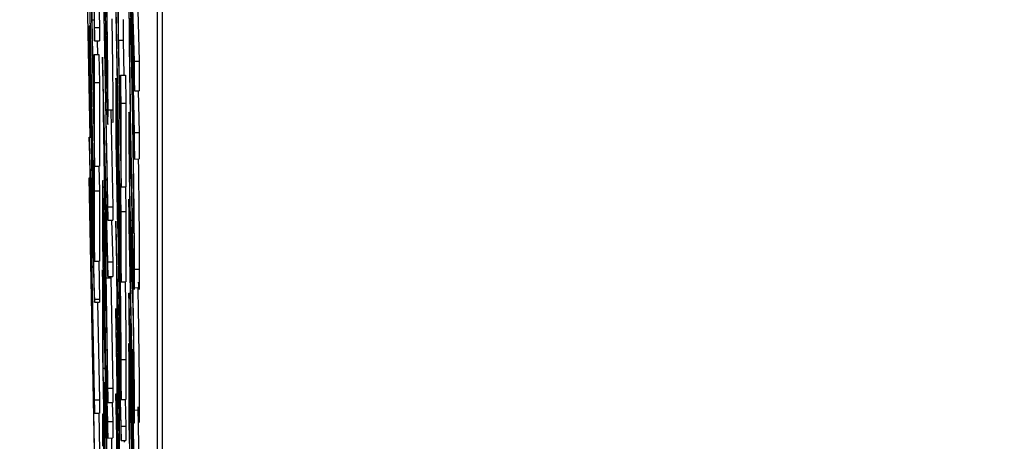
# Model space of a CAD drawing. Header units: inches. Extents: x 0.6 to 33.8, y 0 to 21.7.
# Tile 108 of 204: x 18.589 to 18.6405, y 15.5875 to 15.6096. Entities that reach past the tile are written whole.
import ezdxf

# ---------------------------------------------------------------- set-up
doc = ezdxf.new("R2010")
doc.units = ezdxf.units.IN
doc.header["$MEASUREMENT"] = 0
doc.layers.add('FORMAT', color=7, linetype='Continuous')
doc.styles.add('SLDTEXTSTYLE3', font='TXT', dxfattribs={"width": 0.75})
doc.dimstyles.new('SLDDIMSTYLE0', dxfattribs={"dimtxt": 0.125, "dimasz": 0.13, "dimexe": 0, "dimexo": 0.0625, "dimgap": 0.03125, "dimtad": 0, "dimtih": 1, "dimtoh": 1, "dimdec": 1, "dimlfac": 4, "dimrnd": 1e-09, "dimzin": 12, "dimdsep": 46, "dimtxsty": 'SLDTEXTSTYLE3', "dimsah": 1, "dimcen": 0.09, "dimadec": 0, "dimazin": 3, "dimtfac": 1, "dimtdec": 1, "dimtofl": 0, "dimtmove": 0, "dimatfit": 3, "dimfxl": 0, "dimfrac": 2, "dimtolj": 1, "dimtzin": 12, "dimarcsym": 0})

# ---------------------------------------------------------------- blocks, each defined once
blk = doc.blocks.new('_D_4')
at = {"layer": 'FORMAT'}
for p, q in [((18.227715, 18.179528), (18.189629, 18.179528)), ((18.189629, 18.179528), (18.189629, 17.981091)), ((18.504798, 18.179528), (18.542884, 18.179528)), ((18.542884, 18.179528), (18.542884, 17.981091)), ((16.933731, 9.612484), (16.933731, 18.124493)), ((19.798783, 17.39011), (19.798783, 18.124493)), ((16.933731, 17.999493), (18.08, 17.999493)), ((19.798783, 17.999493), (18.652514, 17.999493)), ((18.189629, 17.981091), (18.227715, 17.981091)), ((18.542884, 17.981091), (18.504798, 17.981091))]:
    blk.add_line(p, q, dxfattribs=at)
for points in [[(16.933731, 17.999493), (17.063731, 17.979493), (17.063731, 18.019493)], [(19.798783, 17.999493), (19.668783, 18.019493), (19.668783, 17.979493)]]:
    blk.add_solid(points, dxfattribs=at)
at = {"layer": 'FORMAT', "char_height": 0.125, "attachment_point": 1, "style": 'SLDTEXTSTYLE3'}
for s, insert in [('291', (18.227715, 18.142224)), ('11.5', (18.204625, 17.955202))]:
    blk.add_mtext(s, dxfattribs=dict(at, insert=insert))

msp = doc.modelspace()

# ---------------------------------------------------------------- linework, layer by layer
at = {"color": 7, "linetype": 'Continuous'}
for p, q in [((18.590595, 15.709798), (18.592707, 15.603429)), ((18.596243, 15.437254), (18.596243, 15.69701)), ((18.596493, 15.437258), (18.596493, 15.697014)), ((18.592958, 15.609156), (18.592704, 15.621975)), ((18.592704, 15.62128), (18.592958, 15.608461)), ((18.593535, 15.609083), (18.593366, 15.617641)), ((18.593366, 15.616946), (18.593537, 15.608319)), ((18.594747, 15.616569), (18.595031, 15.602286)), ((18.592675, 15.616191), (18.592958, 15.601908)), ((18.593092, 15.615017), (18.593208, 15.60916)), ((18.594056, 15.615119), (18.59434, 15.600836)), ((18.59282, 15.609562), (18.59282, 15.613235)), ((18.593649, 15.599783), (18.593395, 15.612602)), ((18.594202, 15.608489), (18.594202, 15.612163)), ((18.592929, 15.599103), (18.592675, 15.611922)), ((18.593395, 15.611906), (18.593649, 15.599088)), ((18.595031, 15.607399), (18.594901, 15.61213)), ((18.592675, 15.611227), (18.592958, 15.596943)), ((18.594311, 15.598031), (18.594056, 15.610849)), ((18.595187, 15.610827), (18.595281, 15.607403)), ((18.594056, 15.610154), (18.59434, 15.595871)), ((18.594907, 15.610374), (18.595031, 15.605854)), ((18.594452, 15.609575), (18.594452, 15.608493)), ((18.595031, 15.603676), (18.594907, 15.609902)), ((18.592675, 15.609241), (18.592714, 15.609241)), ((18.592958, 15.594957), (18.592675, 15.609241)), ((18.592675, 15.609241), (18.592675, 15.608546)), ((18.59282, 15.609562), (18.592936, 15.609563)), ((18.592929, 15.604068), (18.59282, 15.609562)), ((18.592958, 15.609156), (18.593208, 15.60916)), ((18.592958, 15.608461), (18.592958, 15.609156)), ((18.593208, 15.60916), (18.593208, 15.608465)), ((18.592675, 15.608546), (18.592898, 15.597304)), ((18.592958, 15.608461), (18.593208, 15.608465)), ((18.593092, 15.608463), (18.593106, 15.607745)), ((18.594202, 15.608489), (18.594452, 15.608493)), ((18.594311, 15.602996), (18.594202, 15.608489)), ((18.594452, 15.608493), (18.594488, 15.606672)), ((18.592929, 15.607742), (18.593179, 15.607746)), ((18.592929, 15.607742), (18.592929, 15.604068)), ((18.592958, 15.606277), (18.592929, 15.607742)), ((18.593179, 15.607746), (18.593208, 15.606281)), ((18.593649, 15.596904), (18.593366, 15.607612)), ((18.593366, 15.607612), (18.593366, 15.607513)), ((18.593366, 15.607513), (18.593649, 15.589556)), ((18.59489, 15.607994), (18.594917, 15.607995)), ((18.595031, 15.607399), (18.595281, 15.607403)), ((18.595031, 15.605854), (18.595031, 15.607399)), ((18.595281, 15.607403), (18.595281, 15.605858)), ((18.594311, 15.60667), (18.594561, 15.606674)), ((18.59434, 15.605205), (18.594311, 15.60667)), ((18.594311, 15.60667), (18.594311, 15.602996)), ((18.594561, 15.606674), (18.59459, 15.605209)), ((18.592958, 15.606277), (18.593208, 15.606281)), ((18.592958, 15.601908), (18.592958, 15.606277)), ((18.593208, 15.606281), (18.593208, 15.601912)), ((18.594056, 15.605509), (18.594056, 15.603998)), ((18.595031, 15.605854), (18.595281, 15.605858)), ((18.595237, 15.605857), (18.595281, 15.60368)), ((18.59434, 15.605205), (18.59459, 15.605209)), ((18.59434, 15.600836), (18.59434, 15.605205)), ((18.59459, 15.605209), (18.59459, 15.60084)), ((18.593529, 15.597912), (18.593421, 15.604771)), ((18.593421, 15.604771), (18.593529, 15.60068)), ((18.593656, 15.604855), (18.593906, 15.604859)), ((18.593799, 15.604812), (18.593899, 15.599787)), ((18.594127, 15.604431), (18.59417, 15.604431)), ((18.594056, 15.603998), (18.59434, 15.589715)), ((18.594085, 15.603228), (18.594085, 15.604172)), ((18.59482, 15.601243), (18.594785, 15.604036)), ((18.592675, 15.603429), (18.592776, 15.60343)), ((18.592675, 15.603429), (18.592675, 15.603283)), ((18.592898, 15.597304), (18.592675, 15.603429)), ((18.595031, 15.603676), (18.595281, 15.60368)), ((18.595031, 15.602286), (18.595031, 15.603676)), ((18.595281, 15.60368), (18.595281, 15.602289)), ((18.592675, 15.603283), (18.592958, 15.589)), ((18.594176, 15.59865), (18.594085, 15.603228)), ((18.592929, 15.602082), (18.592955, 15.602082)), ((18.592958, 15.600617), (18.592929, 15.602082)), ((18.592929, 15.602082), (18.592929, 15.599103)), ((18.592958, 15.601908), (18.593208, 15.601912)), ((18.593183, 15.601911), (18.593208, 15.600621)), ((18.595031, 15.602286), (18.595281, 15.602289)), ((18.592675, 15.601297), (18.592714, 15.601298)), ((18.592675, 15.601297), (18.592675, 15.600602)), ((18.592958, 15.587014), (18.592675, 15.601297)), ((18.592736, 15.600911), (18.592958, 15.594799)), ((18.592958, 15.589695), (18.592736, 15.600911)), ((18.594311, 15.60101), (18.594311, 15.598031)), ((18.59434, 15.599545), (18.594311, 15.60101)), ((18.594311, 15.60101), (18.594336, 15.60101)), ((18.59434, 15.600836), (18.59459, 15.60084)), ((18.594564, 15.600839), (18.59459, 15.599549)), ((18.592675, 15.600602), (18.592958, 15.586319)), ((18.592958, 15.600617), (18.593208, 15.600621)), ((18.592958, 15.596943), (18.592958, 15.600617)), ((18.593208, 15.600621), (18.593208, 15.596947)), ((18.593529, 15.60068), (18.593529, 15.597912)), ((18.594747, 15.600185), (18.594747, 15.598795)), ((18.595031, 15.585902), (18.594747, 15.600185)), ((18.593366, 15.599431), (18.593366, 15.597881)), ((18.593558, 15.599581), (18.593649, 15.596148)), ((18.593558, 15.59607), (18.593558, 15.599581)), ((18.593649, 15.599783), (18.593899, 15.599787)), ((18.593649, 15.599088), (18.593649, 15.599783)), ((18.593899, 15.599787), (18.593899, 15.599092)), ((18.59434, 15.599545), (18.59459, 15.599549)), ((18.59434, 15.595871), (18.59434, 15.599545)), ((18.59459, 15.599549), (18.59459, 15.595875)), ((18.593441, 15.598927), (18.593501, 15.598928)), ((18.593649, 15.599088), (18.593899, 15.599092)), ((18.593841, 15.599091), (18.593899, 15.596907)), ((18.59434, 15.588325), (18.594056, 15.599033)), ((18.594056, 15.599033), (18.594056, 15.598934)), ((18.594056, 15.598934), (18.59434, 15.580977)), ((18.594176, 15.599117), (18.594176, 15.59865)), ((18.594747, 15.598795), (18.594934, 15.589396)), ((18.593395, 15.597111), (18.593395, 15.598564)), ((18.594259, 15.598337), (18.594291, 15.598337)), ((18.593366, 15.597881), (18.593649, 15.583598)), ((18.594892, 15.598035), (18.594933, 15.598035)), ((18.594205, 15.597185), (18.594205, 15.597646)), ((18.592958, 15.596943), (18.593208, 15.596947)), ((18.593169, 15.596946), (18.593208, 15.594961)), ((18.593489, 15.59235), (18.593395, 15.597111)), ((18.593649, 15.596904), (18.593899, 15.596907)), ((18.593649, 15.596148), (18.593649, 15.596904)), ((18.593899, 15.596907), (18.593899, 15.596152)), ((18.594311, 15.591875), (18.594205, 15.597185)), ((18.593366, 15.596491), (18.593366, 15.592122)), ((18.593395, 15.595026), (18.593366, 15.596491)), ((18.595038, 15.596534), (18.595288, 15.596538)), ((18.593558, 15.59607), (18.593808, 15.596074)), ((18.593649, 15.590314), (18.593558, 15.59607)), ((18.593649, 15.596148), (18.593899, 15.596152)), ((18.593808, 15.59615), (18.593808, 15.596074)), ((18.593808, 15.596074), (18.593899, 15.590318)), ((18.59422, 15.589333), (18.594112, 15.596192)), ((18.594112, 15.596192), (18.59422, 15.592101)), ((18.59434, 15.595871), (18.59459, 15.595875)), ((18.594747, 15.595281), (18.594817, 15.595282)), ((18.594747, 15.595281), (18.594747, 15.594029)), ((18.594934, 15.589396), (18.594747, 15.595281)), ((18.594957, 15.595559), (18.595029, 15.59556)), ((18.59503, 15.59556), (18.595207, 15.595563)), ((18.592958, 15.594957), (18.593208, 15.594961)), ((18.592958, 15.594799), (18.592958, 15.594957)), ((18.592958, 15.594799), (18.593208, 15.594803)), ((18.593107, 15.594801), (18.593208, 15.589698)), ((18.593208, 15.594961), (18.593208, 15.594803)), ((18.593395, 15.591352), (18.593395, 15.595026)), ((18.59434, 15.578094), (18.594056, 15.594466)), ((18.594056, 15.594466), (18.594056, 15.593755)), ((18.59349, 15.593748), (18.593489, 15.59235)), ((18.594056, 15.593755), (18.594263, 15.581828)), ((18.594747, 15.594029), (18.595031, 15.579746)), ((18.594311, 15.592865), (18.594311, 15.591875)), ((18.594747, 15.592639), (18.594747, 15.588469)), ((18.594798, 15.590075), (18.594747, 15.592639)), ((18.594747, 15.592639), (18.594775, 15.592639)), ((18.593366, 15.592122), (18.593649, 15.577839)), ((18.593518, 15.59231), (18.593606, 15.592311)), ((18.593649, 15.588563), (18.593518, 15.59231)), ((18.59422, 15.592101), (18.59422, 15.589333)), ((18.594951, 15.592345), (18.594978, 15.589769)), ((18.59434, 15.591809), (18.59459, 15.591813)), ((18.59434, 15.589715), (18.59434, 15.591809)), ((18.59459, 15.591813), (18.59459, 15.589719)), ((18.593395, 15.591352), (18.593495, 15.591354)), ((18.593482, 15.586957), (18.593395, 15.591352)), ((18.593518, 15.59145), (18.593649, 15.587703)), ((18.593518, 15.590885), (18.593518, 15.59145)), ((18.593482, 15.590631), (18.593509, 15.590632)), ((18.593482, 15.590631), (18.593482, 15.586957)), ((18.593511, 15.589166), (18.593482, 15.590631)), ((18.593518, 15.590885), (18.593538, 15.590886)), ((18.593649, 15.584293), (18.593518, 15.590885)), ((18.594249, 15.591002), (18.59434, 15.587569)), ((18.594249, 15.587491), (18.594249, 15.591002)), ((18.593649, 15.590314), (18.593899, 15.590318)), ((18.593649, 15.589556), (18.593649, 15.590314)), ((18.593899, 15.590318), (18.593899, 15.58956)), ((18.594798, 15.590075), (18.594826, 15.590076)), ((18.594798, 15.587295), (18.594798, 15.590075)), ((18.594845, 15.590506), (18.595031, 15.584641)), ((18.595031, 15.581136), (18.594845, 15.590506)), ((18.592958, 15.589695), (18.593208, 15.589698)), ((18.592958, 15.589), (18.592958, 15.589695)), ((18.593208, 15.589698), (18.593208, 15.589003)), ((18.593649, 15.589556), (18.593899, 15.58956)), ((18.593864, 15.589559), (18.593899, 15.588567)), ((18.594056, 15.590019), (18.594121, 15.59002)), ((18.594056, 15.590019), (18.594056, 15.589918)), ((18.594263, 15.581828), (18.594056, 15.590019)), ((18.594056, 15.589918), (18.594264, 15.577189)), ((18.59434, 15.589715), (18.59459, 15.589719)), ((18.594553, 15.589718), (18.59459, 15.588328)), ((18.593511, 15.589166), (18.593539, 15.589167)), ((18.593511, 15.585493), (18.593511, 15.589166)), ((18.595038, 15.589168), (18.595288, 15.589172)), ((18.595213, 15.589329), (18.595281, 15.585906)), ((18.592958, 15.589), (18.593208, 15.589003)), ((18.593169, 15.589003), (18.593208, 15.587017)), ((18.593649, 15.588563), (18.593899, 15.588567)), ((18.593649, 15.587703), (18.593649, 15.588563)), ((18.593899, 15.588567), (18.593899, 15.587707)), ((18.59434, 15.588325), (18.59459, 15.588328)), ((18.59434, 15.587569), (18.59434, 15.588325)), ((18.59459, 15.588328), (18.59459, 15.587573)), ((18.594747, 15.588469), (18.595031, 15.574185)), ((18.593649, 15.587703), (18.593899, 15.587707)), ((18.593831, 15.587706), (18.593899, 15.584297)), ((18.59434, 15.587569), (18.59459, 15.587573)), ((18.594499, 15.587571), (18.594499, 15.587495))]:
    msp.add_line(p, q, dxfattribs=at)
for points, knots in [([(18.593656, 15.604855), (18.593655, 15.605188), (18.593654, 15.605855), (18.593636, 15.607495), (18.593599, 15.610136), (18.593562, 15.611986), (18.593537, 15.613284)], [0, 0, 0, 0, 0.1869521, 0.3736827, 0.5605195, 1, 1, 1, 1]), ([(18.59489, 15.607994), (18.594868, 15.609031), (18.594824, 15.611104), (18.594775, 15.612467), (18.594745, 15.612708), (18.594741, 15.611929), (18.59474, 15.611539)], [0, 0, 0, 0, 0.279668, 0.559426, 0.779691, 1, 1, 1, 1]), ([(18.59474, 15.611539), (18.594743, 15.610802), (18.594748, 15.609328), (18.594788, 15.605987), (18.594837, 15.602722), (18.594872, 15.600907), (18.594889, 15.6)], [0, 0, 0, 0, 0.279509, 0.559161, 0.779576, 1, 1, 1, 1]), ([(18.593579, 15.610361), (18.593587, 15.609915), (18.593602, 15.609024), (18.593617, 15.607805), (18.593626, 15.606864), (18.593627, 15.606475), (18.593627, 15.606281)], [0, 0, 0, 0, 0.2799558, 0.559456, 0.7797406, 1, 1, 1, 1]), ([(18.593853, 15.609616), (18.593861, 15.609126), (18.593881, 15.607931), (18.593902, 15.606076), (18.593905, 15.605264), (18.593906, 15.604859)], [0, 0, 0, 0, 0.258231, 0.629157, 1, 1, 1, 1]), ([(18.594791, 15.608954), (18.594792, 15.609262), (18.594796, 15.609877), (18.594823, 15.609376), (18.594855, 15.60827), (18.594878, 15.607183), (18.594889, 15.606638)], [0, 0, 0, 0, 0.279536, 0.55925, 0.779504, 1, 1, 1, 1]), ([(18.593573, 15.607214), (18.593566, 15.607557), (18.593554, 15.608169), (18.593541, 15.608804), (18.593535, 15.609083)], [0, 0, 0, 0, 0.559876, 1, 1, 1, 1]), ([(18.59489, 15.601356), (18.594875, 15.602123), (18.594846, 15.603657), (18.594813, 15.606009), (18.594794, 15.607879), (18.594792, 15.608596), (18.594791, 15.608954)], [0, 0, 0, 0, 0.279934, 0.559393, 0.779573, 1, 1, 1, 1]), ([(18.593537, 15.608319), (18.593548, 15.607751), (18.593568, 15.606738), (18.593588, 15.605842), (18.593597, 15.605447)], [0, 0, 0, 0, 0.56039, 1, 1, 1, 1]), ([(18.595038, 15.596534), (18.595035, 15.597257), (18.59503, 15.598704), (18.59499, 15.602055), (18.594941, 15.605296), (18.594907, 15.607095), (18.59489, 15.607994)], [0, 0, 0, 0, 0.279501, 0.559241, 0.779517, 1, 1, 1, 1]), ([(18.593627, 15.606281), (18.593626, 15.606097), (18.593624, 15.605728), (18.593612, 15.605743), (18.593594, 15.606296), (18.59358, 15.606908), (18.593573, 15.607214)], [0, 0, 0, 0, 0.279985, 0.560094, 0.779635, 1, 1, 1, 1]), ([(18.594127, 15.604431), (18.594114, 15.604995), (18.59409, 15.606123), (18.594058, 15.606825), (18.594057, 15.606009), (18.594056, 15.605509)], [0, 0, 0, 0, 0.280082, 0.559527, 1, 1, 1, 1]), ([(18.594889, 15.606638), (18.594903, 15.605876), (18.594932, 15.604351), (18.594964, 15.602032), (18.594984, 15.600165), (18.594986, 15.599451), (18.594987, 15.599093)], [0, 0, 0, 0, 0.279792, 0.559446, 0.77965, 1, 1, 1, 1]), ([(18.593597, 15.605447), (18.593606, 15.605063), (18.593626, 15.604295), (18.593651, 15.603901), (18.593654, 15.604493), (18.593656, 15.604855)], [0, 0, 0, 0, 0.2803926, 0.5609999, 1, 1, 1, 1]), ([(18.593906, 15.604859), (18.593906, 15.604566), (18.593906, 15.604185), (18.593899, 15.604193), (18.593898, 15.604195)], [0, 0, 0, 0, 0.768335, 1, 1, 1, 1]), ([(18.594085, 15.604172), (18.594086, 15.604531), (18.594087, 15.604981), (18.594099, 15.604834), (18.59411, 15.604534), (18.59412, 15.604039), (18.594127, 15.60371)], [0, 0, 0, 0, 0.499355, 0.625075, 0.750716, 1, 1, 1, 1]), ([(18.594187, 15.600497), (18.594183, 15.600844), (18.594175, 15.601537), (18.594154, 15.602944), (18.594137, 15.603867), (18.594127, 15.604431)], [0, 0, 0, 0, 0.2805431, 0.5609921, 1, 1, 1, 1]), ([(18.594785, 15.604036), (18.594777, 15.604248), (18.594764, 15.604596), (18.594749, 15.604785), (18.594741, 15.604659), (18.59474, 15.604335), (18.59474, 15.604173)], [0, 0, 0, 0, 0.340218, 0.560183, 0.780082, 1, 1, 1, 1]), ([(18.59474, 15.604173), (18.594741, 15.60382), (18.594743, 15.603116), (18.594763, 15.601477), (18.594786, 15.599865), (18.594803, 15.598967), (18.594812, 15.598518)], [0, 0, 0, 0, 0.279767, 0.559448, 0.779674, 1, 1, 1, 1]), ([(18.594127, 15.60371), (18.594131, 15.603482), (18.59414, 15.603027), (18.594152, 15.602271), (18.594162, 15.601541), (18.594176, 15.600217), (18.594176, 15.599606), (18.594176, 15.599117)], [0, 0, 0, 0, 0.125264, 0.250599, 0.375991, 0.501393, 1, 1, 1, 1]), ([(18.595233, 15.602289), (18.595241, 15.601791), (18.595262, 15.600323), (18.595283, 15.598167), (18.595286, 15.597081), (18.595288, 15.596538)], [0, 0, 0, 0, 0.20419, 0.601988, 1, 1, 1, 1]), ([(18.594791, 15.601594), (18.594792, 15.601688), (18.594793, 15.601878), (18.594804, 15.601718), (18.594814, 15.601423), (18.59482, 15.601243)], [0, 0, 0, 0, 0.279014, 0.559212, 1, 1, 1, 1]), ([(18.594809, 15.600031), (18.594806, 15.6002), (18.5948, 15.600539), (18.594794, 15.601017), (18.594791, 15.601378), (18.594791, 15.601522), (18.594791, 15.601594)], [0, 0, 0, 0, 0.277865, 0.558135, 0.778936, 1, 1, 1, 1]), ([(18.594965, 15.598492), (18.594953, 15.598785), (18.594932, 15.599311), (18.594902, 15.600729), (18.59489, 15.601356)], [0, 0, 0, 0, 0.558374, 1, 1, 1, 1]), ([(18.593369, 15.600991), (18.593368, 15.600736), (18.593365, 15.600279), (18.593365, 15.59969), (18.593366, 15.599431)], [0, 0, 0, 0, 0.559717, 1, 1, 1, 1]), ([(18.593441, 15.598927), (18.593432, 15.599377), (18.593413, 15.600277), (18.593391, 15.601), (18.593376, 15.601243), (18.593372, 15.601075), (18.593369, 15.600991)], [0, 0, 0, 0, 0.279899, 0.559327, 0.779605, 1, 1, 1, 1]), ([(18.594259, 15.598337), (18.59425, 15.59877), (18.594232, 15.599637), (18.594203, 15.600644), (18.594193, 15.600552), (18.594187, 15.600497)], [0, 0, 0, 0, 0.280759, 0.561215, 1, 1, 1, 1]), ([(18.594823, 15.599476), (18.594821, 15.599553), (18.594816, 15.599691), (18.594812, 15.599927), (18.594809, 15.600031)], [0, 0, 0, 0, 0.559978, 1, 1, 1, 1]), ([(18.594889, 15.6), (18.594911, 15.598966), (18.594955, 15.596898), (18.595004, 15.595506), (18.595034, 15.595331), (18.595037, 15.596133), (18.595038, 15.596534)], [0, 0, 0, 0, 0.279587, 0.559385, 0.779568, 1, 1, 1, 1]), ([(18.593395, 15.598564), (18.593394, 15.599043), (18.593394, 15.599643), (18.593408, 15.599519), (18.593418, 15.599254), (18.593429, 15.598837), (18.593437, 15.598436), (18.593441, 15.598235)], [0, 0, 0, 0, 0.498719, 0.624046, 0.749383, 0.874693, 1, 1, 1, 1]), ([(18.59486, 15.598685), (18.594853, 15.598806), (18.594841, 15.599023), (18.594829, 15.599338), (18.594823, 15.599476)], [0, 0, 0, 0, 0.560208, 1, 1, 1, 1]), ([(18.593518, 15.59231), (18.593518, 15.592698), (18.593517, 15.593472), (18.593502, 15.595199), (18.593473, 15.597244), (18.593452, 15.598366), (18.593441, 15.598927)], [0, 0, 0, 0, 0.281289, 0.560374, 0.77996, 1, 1, 1, 1]), ([(18.594205, 15.597646), (18.594205, 15.597919), (18.594205, 15.598405), (18.594208, 15.598767), (18.594209, 15.598926)], [0, 0, 0, 0, 0.560203, 1, 1, 1, 1]), ([(18.594209, 15.598926), (18.594211, 15.599008), (18.594215, 15.59917), (18.594227, 15.598952), (18.594243, 15.598431), (18.594254, 15.597905), (18.594259, 15.597642)], [0, 0, 0, 0, 0.28044, 0.560216, 0.780076, 1, 1, 1, 1]), ([(18.594987, 15.599093), (18.594986, 15.598804), (18.594984, 15.598287), (18.594971, 15.598429), (18.594965, 15.598492)], [0, 0, 0, 0, 0.559415, 1, 1, 1, 1]), ([(18.59434, 15.591809), (18.594339, 15.592204), (18.594337, 15.59299), (18.594317, 15.594839), (18.594289, 15.596746), (18.594269, 15.597806), (18.594259, 15.598337)], [0, 0, 0, 0, 0.280464, 0.559731, 0.779842, 1, 1, 1, 1]), ([(18.594812, 15.598518), (18.594824, 15.597979), (18.594847, 15.596898), (18.59488, 15.596055), (18.594899, 15.595684), (18.594911, 15.595457)], [0, 0, 0, 0, 0.278494, 0.558591, 1, 1, 1, 1]), ([(18.594892, 15.598035), (18.594886, 15.598166), (18.594875, 15.598402), (18.594864, 15.598599), (18.59486, 15.598685)], [0, 0, 0, 0, 0.5599508, 1, 1, 1, 1]), ([(18.593441, 15.598235), (18.59345, 15.597772), (18.593463, 15.597074), (18.593476, 15.59611), (18.593489, 15.594826), (18.593489, 15.594227), (18.59349, 15.593748)], [0, 0, 0, 0, 0.248792, 0.374502, 0.500173, 1, 1, 1, 1]), ([(18.594957, 15.595559), (18.594943, 15.596203), (18.594919, 15.597357), (18.5949, 15.597827), (18.594892, 15.598035)], [0, 0, 0, 0, 0.557989, 1, 1, 1, 1]), ([(18.594259, 15.597642), (18.594264, 15.597405), (18.594273, 15.596932), (18.594289, 15.595896), (18.594311, 15.594132), (18.594311, 15.593372), (18.594311, 15.592865)], [0, 0, 0, 0, 0.125601, 0.251264, 0.50064, 1, 1, 1, 1]), ([(18.595288, 15.596538), (18.595286, 15.596003), (18.595284, 15.595157), (18.59526, 15.595666), (18.595251, 15.595853)], [0, 0, 0, 0, 0.63165, 1, 1, 1, 1]), ([(18.594551, 15.595874), (18.59456, 15.595282), (18.594576, 15.594119), (18.594588, 15.592717), (18.594589, 15.592115), (18.59459, 15.591813)], [0, 0, 0, 0, 0.341211, 0.670205, 1, 1, 1, 1]), ([(18.594911, 15.595457), (18.594916, 15.595369), (18.594924, 15.595226), (18.594935, 15.594971), (18.594946, 15.594662), (18.594956, 15.594234), (18.59496, 15.59402)], [0, 0, 0, 0, 0.340769, 0.561242, 0.781152, 1, 1, 1, 1]), ([(18.595038, 15.589168), (18.595037, 15.589559), (18.595035, 15.590339), (18.595014, 15.592179), (18.594986, 15.59403), (18.594967, 15.595049), (18.594957, 15.595559)], [0, 0, 0, 0, 0.280178, 0.559487, 0.779603, 1, 1, 1, 1]), ([(18.595207, 15.595563), (18.59522, 15.594904), (18.595244, 15.593586), (18.595272, 15.591577), (18.595286, 15.590063), (18.595287, 15.589469), (18.595288, 15.589172)], [0, 0, 0, 0, 0.27962, 0.558958, 0.779223, 1, 1, 1, 1]), ([(18.59496, 15.59402), (18.594965, 15.59378), (18.594973, 15.593299), (18.594982, 15.592615), (18.594986, 15.592097), (18.594987, 15.591887), (18.594987, 15.591783)], [0, 0, 0, 0, 0.278174, 0.558403, 0.779137, 1, 1, 1, 1]), ([(18.594987, 15.591783), (18.594986, 15.591667), (18.594985, 15.591436), (18.594971, 15.591665), (18.594958, 15.592087), (18.594951, 15.592345)], [0, 0, 0, 0, 0.279066, 0.559245, 1, 1, 1, 1]), ([(18.594978, 15.589769), (18.594987, 15.589444), (18.595005, 15.588796), (18.595032, 15.588236), (18.595036, 15.588815), (18.595038, 15.589168)], [0, 0, 0, 0, 0.281493, 0.562113, 1, 1, 1, 1]), ([(18.595288, 15.589172), (18.595287, 15.588903), (18.595286, 15.588439), (18.595276, 15.588529), (18.595272, 15.588568)], [0, 0, 0, 0, 0.578557, 1, 1, 1, 1]), ([(18.59337, 15.588836), (18.593368, 15.588586), (18.593365, 15.588139), (18.593365, 15.587547), (18.593366, 15.587286)], [0, 0, 0, 0, 0.559631, 1, 1, 1, 1]), ([(18.593442, 15.586702), (18.593432, 15.587146), (18.593414, 15.588031), (18.593392, 15.588774), (18.593377, 15.589051), (18.593372, 15.588908), (18.59337, 15.588836)], [0, 0, 0, 0, 0.280105, 0.559481, 0.77969, 1, 1, 1, 1])]:
    msp.add_open_spline(points, degree=3, knots=knots, dxfattribs=at)

# ---------------------------------------------------------------- dimensions: what is measured, and where the dimension line sits
at = {"layer": 'FORMAT'}
dim = msp.add_linear_dim(base=(16.933731, 17.999493), p1=(19.798783, 17.34011), p2=(16.933731, 9.562484), dimstyle='SLDDIMSTYLE0', dxfattribs=at)
dim.commit()
dim.dimension.update_dxf_attribs({"geometry": '_D_4', "text_midpoint": (18.366257, 17.999493), "dimtype": 160})

doc.saveas('drawing.dxf')
